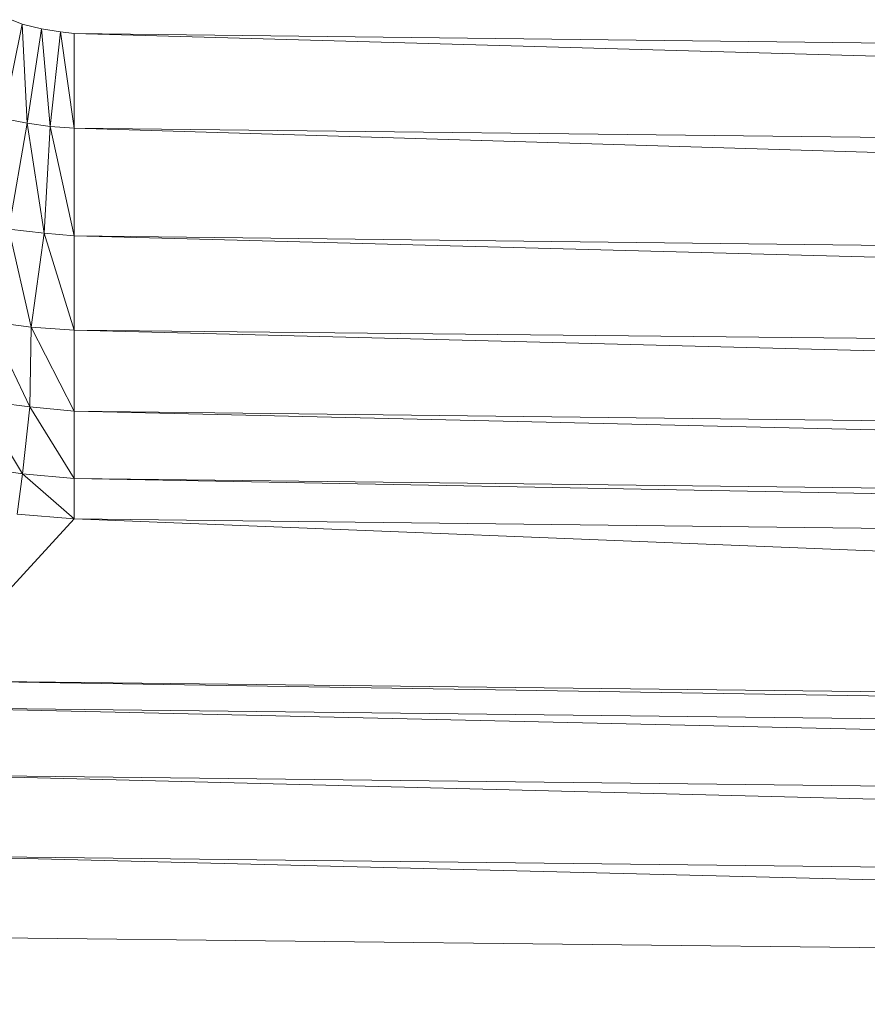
# Model space of a CAD drawing. Header units: metres. Extents: x 391.1 to 427.5, y 12.7 to 28.4.
# Tile 8 of 240: x 408.4237 to 408.4661, y 14.2356 to 14.2848. Entities that reach past the tile are written whole.
import ezdxf

# ---------------------------------------------------------------- set-up
doc = ezdxf.new("R2010")
doc.units = ezdxf.units.M
doc.layers.add('02_MOBILIARIO', color=7, linetype='Continuous', lineweight=18)

# ---------------------------------------------------------------- blocks, each defined once
blk = doc.blocks.new('Family - Plats de dutxa PS-1-153583-01_ENLLUMENAT_PS1')
at = {"layer": '02_MOBILIARIO', "color": 253, "true_color": 0xaaaaaa}
for p, q in [((0.120388, 0.104281), (0.119845, 0.104498)), ((0.119845, 0.104498), (0.120388, 0.104281)), ((0.119433, 0.099555), (0.120388, 0.104281)), ((0.120388, 0.104281), (0.119433, 0.099555)), ((0.121343, 0.104042), (0.120388, 0.104281)), ((0.120627, 0.099317), (0.120388, 0.104281)), ((0.120388, 0.104281), (0.121343, 0.104042)), ((0.120388, 0.104281), (0.120627, 0.099317)), ((0.120627, 0.099317), (0.121343, 0.104042)), ((0.121343, 0.104042), (0.120627, 0.099317)), ((0.122297, 0.103891), (0.121343, 0.104042)), ((0.121777, 0.099165), (0.121343, 0.104042)), ((0.121343, 0.104042), (0.122297, 0.103891)), ((0.121343, 0.104042), (0.121777, 0.099165)), ((0.121777, 0.099165), (0.122297, 0.103891)), ((0.122297, 0.103891), (0.121777, 0.099165)), ((0.122975, 0.1038), (0.122297, 0.103891)), ((0.122975, 0.099081), (0.122297, 0.103891)), ((0.122297, 0.103891), (0.122975, 0.1038)), ((0.122297, 0.103891), (0.122975, 0.099081)), ((0.409997, 0.100429), (0.122975, 0.1038)), ((0.409997, 0.09571), (0.122975, 0.1038)), ((0.122975, 0.1038), (0.409997, 0.100429)), ((0.122975, 0.1038), (0.409997, 0.09571)), ((0.122975, 0.1038), (0.122975, 0.099081)), ((0.122975, 0.099081), (0.122975, 0.1038)), ((0.119433, 0.099555), (0.120627, 0.099317)), ((0.120627, 0.099317), (0.119433, 0.099555)), ((0.119711, 0.094017), (0.120627, 0.099317)), ((0.120627, 0.099317), (0.119711, 0.094017)), ((0.121477, 0.093829), (0.120627, 0.099317)), ((0.120627, 0.099317), (0.121777, 0.099165)), ((0.120627, 0.099317), (0.121477, 0.093829)), ((0.121777, 0.099165), (0.120627, 0.099317)), ((0.121477, 0.093829), (0.121777, 0.099165)), ((0.121777, 0.099165), (0.121477, 0.093829)), ((0.122975, 0.093688), (0.121777, 0.099165)), ((0.121777, 0.099165), (0.122975, 0.099081)), ((0.121777, 0.099165), (0.122975, 0.093688)), ((0.122975, 0.099081), (0.121777, 0.099165)), ((0.409997, 0.09571), (0.122975, 0.099081)), ((0.409997, 0.090317), (0.122975, 0.099081)), ((0.122975, 0.099081), (0.409997, 0.09571)), ((0.122975, 0.099081), (0.409997, 0.090317)), ((0.122975, 0.099081), (0.122975, 0.093688)), ((0.122975, 0.093688), (0.122975, 0.099081)), ((0.120838, 0.089127), (0.119711, 0.094017)), ((0.119711, 0.094017), (0.121477, 0.093829)), ((0.119711, 0.094017), (0.120838, 0.089127)), ((0.121477, 0.093829), (0.119711, 0.094017)), ((0.120838, 0.089127), (0.121477, 0.093829)), ((0.121477, 0.093829), (0.120838, 0.089127)), ((0.122975, 0.088969), (0.121477, 0.093829)), ((0.121477, 0.093829), (0.122975, 0.093688)), ((0.121477, 0.093829), (0.122975, 0.088969)), ((0.122975, 0.093688), (0.121477, 0.093829)), ((0.409997, 0.090317), (0.122975, 0.093688)), ((0.409997, 0.086078), (0.122975, 0.093688)), ((0.122975, 0.093688), (0.409997, 0.090317)), ((0.122975, 0.093688), (0.409997, 0.086078)), ((0.122975, 0.093688), (0.122975, 0.088969)), ((0.122975, 0.088969), (0.122975, 0.093688)), ((0.120838, 0.089127), (0.118734, 0.08939)), ((0.120767, 0.085134), (0.118734, 0.08939)), ((0.118734, 0.08939), (0.120838, 0.089127)), ((0.118734, 0.08939), (0.120767, 0.085134)), ((0.120767, 0.085134), (0.120838, 0.089127)), ((0.120838, 0.089127), (0.120767, 0.085134)), ((0.122975, 0.088969), (0.120838, 0.089127)), ((0.122975, 0.084924), (0.120838, 0.089127)), ((0.120838, 0.089127), (0.122975, 0.088969)), ((0.120838, 0.089127), (0.122975, 0.084924)), ((0.409997, 0.086078), (0.122975, 0.088969)), ((0.409997, 0.081553), (0.122975, 0.088969)), ((0.122975, 0.088969), (0.409997, 0.086078)), ((0.122975, 0.088969), (0.409997, 0.081553)), ((0.122975, 0.088969), (0.122975, 0.084924)), ((0.122975, 0.084924), (0.122975, 0.088969)), ((0.120391, 0.081794), (0.118175, 0.085472)), ((0.118175, 0.085472), (0.120767, 0.085134)), ((0.118175, 0.085472), (0.120391, 0.081794)), ((0.120767, 0.085134), (0.118175, 0.085472)), ((0.120391, 0.081794), (0.120767, 0.085134)), ((0.120767, 0.085134), (0.120391, 0.081794)), ((0.122975, 0.081553), (0.120767, 0.085134)), ((0.120767, 0.085134), (0.122975, 0.084924)), ((0.120767, 0.085134), (0.122975, 0.081553)), ((0.122975, 0.084924), (0.120767, 0.085134)), ((0.409997, 0.081553), (0.122975, 0.084924)), ((0.122975, 0.084924), (0.409997, 0.078182)), ((0.122975, 0.084924), (0.122975, 0.081553)), ((0.409997, 0.078182), (0.122975, 0.084924)), ((0.122975, 0.084924), (0.409997, 0.081553)), ((0.122975, 0.081553), (0.122975, 0.084924)), ((0.117573, 0.082207), (0.120391, 0.081794)), ((0.120391, 0.081794), (0.117573, 0.082207)), ((0.120128, 0.079767), (0.120391, 0.081794)), ((0.120391, 0.081794), (0.120128, 0.079767)), ((0.122975, 0.07953), (0.120391, 0.081794)), ((0.120391, 0.081794), (0.122975, 0.081553)), ((0.120391, 0.081794), (0.122975, 0.07953)), ((0.122975, 0.081553), (0.120391, 0.081794)), ((0.409997, 0.078182), (0.122975, 0.081553)), ((0.409997, 0.07616), (0.122975, 0.081553)), ((0.122975, 0.081553), (0.409997, 0.078182)), ((0.122975, 0.081553), (0.409997, 0.07616)), ((0.122975, 0.081553), (0.122975, 0.07953)), ((0.122975, 0.07953), (0.122975, 0.081553)), ((0.120128, 0.079767), (0.122975, 0.07953)), ((0.122975, 0.07953), (0.120128, 0.079767)), ((0.122975, 0.07953), (0.115559, 0.071441)), ((0.115559, 0.071441), (0.122975, 0.07953)), ((0.409997, 0.07616), (0.122975, 0.07953)), ((0.409997, 0.06807), (0.122975, 0.07953)), ((0.122975, 0.07953), (0.409997, 0.07616)), ((0.122975, 0.07953), (0.409997, 0.06807)), ((0.409997, 0.06807), (0.115559, 0.071441)), ((0.115559, 0.071441), (0.409997, 0.066721)), ((0.409997, 0.066721), (0.115559, 0.071441)), ((0.115559, 0.071441), (0.409997, 0.06807)), ((0.409997, 0.066721), (0.115559, 0.070092)), ((0.409997, 0.063351), (0.115559, 0.070092)), ((0.115559, 0.070092), (0.409997, 0.066721)), ((0.115559, 0.070092), (0.409997, 0.063351)), ((0.409997, 0.063351), (0.115559, 0.066721)), ((0.115559, 0.066721), (0.409997, 0.059306)), ((0.409997, 0.059306), (0.115559, 0.066721)), ((0.115559, 0.066721), (0.409997, 0.063351)), ((0.409997, 0.059306), (0.115559, 0.062676)), ((0.409997, 0.055261), (0.115559, 0.062676)), ((0.115559, 0.062676), (0.409997, 0.059306)), ((0.115559, 0.062676), (0.409997, 0.055261)), ((0.409997, 0.055261), (0.115559, 0.058632)), ((0.409997, 0.055261), (0.115559, 0.058632))]:
    blk.add_line(p, q, dxfattribs=at)
blk = doc.blocks.new('LONDR55-XX_ZZ-ARQ-CAA-M3D-Londres55_ifc-1-01_ENLLUMENAT_PS1')
at = {"layer": '02_MOBILIARIO', "color": 253, "lineweight": 18, "true_color": 0xaaaaaa}
blk.add_blockref('Family - Plats de dutxa PS-1-153583-01_ENLLUMENAT_PS1', (408.303442, 14.180351), dxfattribs=at)

msp = doc.modelspace()

# ---------------------------------------------------------------- block references
at = {"lineweight": 5}
msp.add_blockref('LONDR55-XX_ZZ-ARQ-CAA-M3D-Londres55_ifc-1-01_ENLLUMENAT_PS1', (0, 0), dxfattribs=at)

doc.saveas('drawing.dxf')
